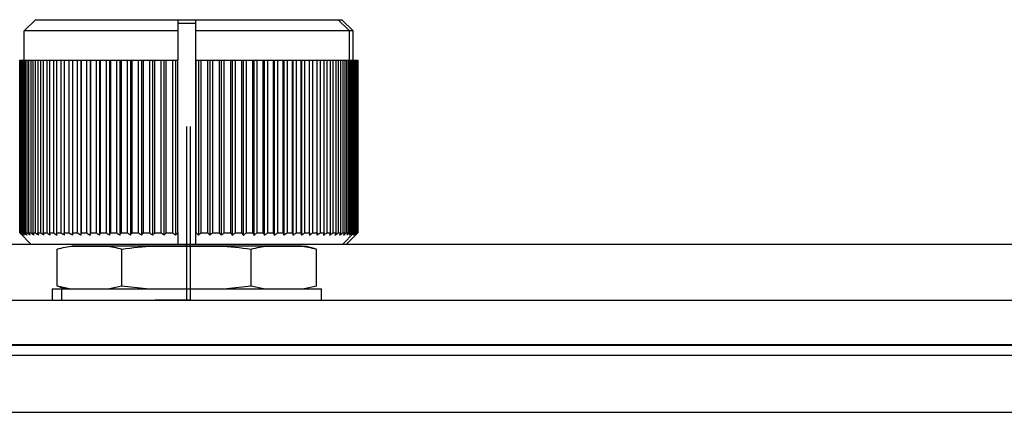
# Model space of a CAD drawing. Header units: millimetres. Extents: x -252 to 109, y -16 to 256.
# Tile 10 of 15: x -22 to 22, y 135 to 153. Entities that reach past the tile are written whole.
import ezdxf

# ---------------------------------------------------------------- set-up
doc = ezdxf.new("R2010")
doc.units = ezdxf.units.MM
doc.header["$PDSIZE"] = -1

msp = doc.modelspace()

# ---------------------------------------------------------------- linework, layer by layer
at = {"color": 7, "linetype": 'Continuous', "lineweight": 25}
for p, q in [((-20.856, 152.907), (-21.356, 152.407)), ((-20.856, 152.907), (-7.19, 152.907)), ((-14.505, 152.773), (-14.504, 152.407)), ((-14.504, 152.907), (-14.504, 152.773)), ((-14.504, 152.773), (-14.504, 152.757)), ((-14.504, 152.757), (-13.705, 152.757)), ((-13.705, 152.757), (-13.705, 152.907)), ((-13.705, 142.907), (-13.705, 152.757)), ((-13.704, 152.757), (-13.704, 152.907)), ((-13.704, 152.407), (-13.705, 152.757)), ((-13.705, 152.757), (-13.704, 152.757)), ((-7.356, 152.907), (-6.856, 152.407)), ((-7.19, 152.907), (-6.69, 152.407)), ((-14.504, 152.407), (-21.356, 152.407)), ((-21.356, 151.107), (-21.356, 152.407)), ((-14.504, 152.407), (-14.504, 151.107)), ((-6.69, 152.407), (-13.704, 152.407)), ((-13.704, 151.107), (-13.704, 152.407)), ((-6.856, 151.107), (-6.856, 152.407)), ((-6.689, 151.107), (-6.689, 152.407)), ((-21.556, 151.107), (-14.504, 151.107)), ((-21.555, 143.407), (-21.555, 151.107)), ((-21.547, 151.107), (-21.547, 143.407)), ((-21.525, 143.407), (-21.525, 151.107)), ((-21.504, 151.107), (-21.504, 143.407)), ((-21.46, 143.407), (-21.46, 151.107)), ((-21.424, 151.107), (-21.424, 143.407)), ((-21.359, 143.407), (-21.359, 151.107)), ((-21.308, 151.107), (-21.308, 143.407)), ((-21.222, 143.407), (-21.222, 151.107)), ((-21.158, 151.107), (-21.158, 143.407)), ((-21.051, 143.407), (-21.051, 151.107)), ((-20.973, 151.107), (-20.973, 143.407)), ((-20.846, 143.407), (-20.846, 151.107)), ((-20.755, 151.107), (-20.755, 143.407)), ((-20.609, 143.407), (-20.609, 151.107)), ((-20.504, 151.107), (-20.504, 143.407)), ((-20.339, 143.407), (-20.339, 151.107)), ((-20.222, 151.107), (-20.222, 143.407)), ((-20.039, 143.407), (-20.039, 151.107)), ((-19.911, 151.107), (-19.911, 143.407)), ((-19.71, 143.407), (-19.71, 151.107)), ((-19.571, 151.107), (-19.571, 143.407)), ((-19.354, 143.407), (-19.354, 151.107)), ((-19.207, 151.107), (-19.207, 143.302)), ((-19.204, 151.107), (-19.204, 143.407)), ((-18.973, 143.407), (-18.973, 151.107)), ((-18.826, 151.107), (-18.826, 143.302)), ((-18.813, 151.107), (-18.813, 143.407)), ((-18.567, 143.407), (-18.567, 151.107)), ((-18.421, 151.107), (-18.421, 143.302)), ((-18.398, 151.107), (-18.398, 143.407)), ((-18.14, 143.407), (-18.14, 151.107)), ((-17.996, 151.107), (-17.996, 143.302)), ((-17.963, 151.107), (-17.963, 143.407)), ((-17.694, 143.407), (-17.694, 151.107)), ((-17.552, 151.107), (-17.552, 143.302)), ((-17.509, 151.107), (-17.509, 143.407)), ((-17.229, 143.407), (-17.229, 151.107)), ((-17.091, 151.107), (-17.091, 143.302)), ((-17.038, 151.107), (-17.038, 143.407)), ((-16.75, 143.407), (-16.75, 151.107)), ((-16.616, 151.107), (-16.616, 143.302)), ((-16.554, 151.107), (-16.554, 143.407)), ((-16.258, 143.407), (-16.258, 151.107)), ((-16.128, 151.107), (-16.128, 143.302)), ((-16.057, 151.107), (-16.057, 143.407)), ((-15.755, 143.407), (-15.755, 151.107)), ((-15.631, 151.107), (-15.631, 143.302)), ((-15.55, 151.107), (-15.55, 143.407)), ((-15.244, 143.407), (-15.244, 151.107)), ((-15.126, 151.107), (-15.126, 143.302)), ((-15.037, 151.107), (-15.037, 143.407)), ((-14.728, 143.407), (-14.728, 151.107)), ((-14.616, 151.107), (-14.616, 143.302)), ((-14.519, 151.107), (-14.519, 143.407)), ((-14.504, 143.407), (-14.504, 151.107)), ((-13.704, 151.107), (-13.704, 143.407)), ((-13.704, 151.107), (-6.489, 151.107)), ((-13.688, 143.407), (-13.688, 151.107)), ((-13.591, 151.107), (-13.591, 143.302)), ((-13.48, 151.107), (-13.48, 143.407)), ((-13.171, 143.407), (-13.171, 151.107)), ((-13.082, 151.107), (-13.082, 143.302)), ((-12.964, 151.107), (-12.964, 143.407)), ((-12.657, 143.407), (-12.657, 151.107)), ((-12.577, 151.107), (-12.577, 143.302)), ((-12.453, 151.107), (-12.453, 143.407)), ((-12.151, 143.407), (-12.151, 151.107)), ((-12.079, 151.107), (-12.079, 143.302)), ((-11.95, 151.107), (-11.95, 143.407)), ((-11.654, 143.407), (-11.654, 151.107)), ((-11.592, 151.107), (-11.592, 143.302)), ((-11.458, 151.107), (-11.458, 143.407)), ((-11.17, 143.407), (-11.17, 151.107)), ((-11.117, 151.107), (-11.117, 143.302)), ((-10.979, 151.107), (-10.979, 143.407)), ((-10.699, 143.407), (-10.699, 151.107)), ((-10.656, 151.107), (-10.656, 143.302)), ((-10.515, 151.107), (-10.515, 143.407)), ((-10.245, 143.407), (-10.245, 151.107)), ((-10.212, 151.107), (-10.212, 143.302)), ((-10.068, 151.107), (-10.068, 143.407)), ((-9.81, 143.407), (-9.81, 151.107)), ((-9.787, 151.107), (-9.787, 143.302)), ((-9.641, 151.107), (-9.641, 143.407)), ((-9.396, 143.407), (-9.396, 151.107)), ((-9.383, 151.107), (-9.383, 143.302)), ((-9.236, 151.107), (-9.236, 143.407)), ((-9.005, 143.407), (-9.005, 151.107)), ((-9.002, 151.107), (-9.002, 143.302)), ((-8.855, 151.107), (-8.855, 143.407)), ((-8.639, 143.407), (-8.639, 151.107)), ((-8.499, 151.107), (-8.499, 143.407)), ((-8.299, 143.407), (-8.299, 151.107)), ((-8.17, 151.107), (-8.17, 143.407)), ((-7.988, 143.407), (-7.988, 151.107)), ((-7.871, 151.107), (-7.871, 143.407)), ((-7.706, 143.407), (-7.706, 151.107)), ((-7.602, 151.107), (-7.602, 143.407)), ((-7.456, 143.407), (-7.456, 151.107)), ((-7.364, 151.107), (-7.364, 143.407)), ((-7.238, 143.407), (-7.238, 151.107)), ((-7.159, 151.107), (-7.159, 143.407)), ((-7.053, 143.407), (-7.053, 151.107)), ((-6.989, 151.107), (-6.989, 143.407)), ((-6.903, 143.407), (-6.903, 151.107)), ((-6.852, 151.107), (-6.852, 143.407)), ((-6.788, 143.407), (-6.788, 151.107)), ((-6.752, 151.107), (-6.752, 143.407)), ((-6.708, 143.407), (-6.708, 151.107)), ((-6.687, 151.107), (-6.687, 143.407)), ((-6.665, 143.407), (-6.665, 151.107)), ((-6.658, 151.107), (-6.658, 143.407)), ((-6.656, 151.107), (-6.656, 143.407)), ((-6.602, 143.407), (-6.602, 151.107)), ((-6.569, 151.107), (-6.569, 143.407)), ((-6.53, 143.407), (-6.53, 151.107)), ((-6.511, 151.107), (-6.511, 143.407)), ((-6.494, 143.407), (-6.494, 151.107)), ((-6.489, 151.107), (-6.489, 143.407)), ((-21.556, 143.407), (-21.555, 143.407)), ((-21.056, 142.907), (-21.556, 143.407)), ((-21.547, 143.407), (-21.525, 143.407)), ((-21.504, 143.407), (-21.46, 143.407)), ((-21.424, 143.407), (-21.359, 143.407)), ((-21.308, 143.407), (-21.222, 143.407)), ((-21.158, 143.407), (-21.051, 143.407)), ((-20.973, 143.407), (-20.846, 143.407)), ((-20.755, 143.407), (-20.609, 143.407)), ((-20.504, 143.407), (-20.339, 143.407)), ((-20.222, 143.407), (-20.039, 143.407)), ((-19.911, 143.407), (-19.71, 143.407)), ((-19.571, 143.407), (-19.354, 143.407)), ((-19.204, 143.407), (-18.973, 143.407)), ((-18.813, 143.407), (-18.567, 143.407)), ((-18.398, 143.407), (-18.14, 143.407)), ((-17.963, 143.407), (-17.694, 143.407)), ((-17.509, 143.407), (-17.229, 143.407)), ((-17.038, 143.407), (-16.75, 143.407)), ((-16.554, 143.407), (-16.258, 143.407)), ((-16.057, 143.407), (-15.755, 143.407)), ((-15.55, 143.407), (-15.244, 143.407)), ((-15.037, 143.407), (-14.728, 143.407)), ((-14.519, 143.407), (-14.504, 143.407)), ((-14.504, 143.407), (-14.504, 142.907)), ((-13.704, 143.407), (-13.688, 143.407)), ((-13.704, 142.907), (-13.704, 143.407)), ((-13.48, 143.407), (-13.171, 143.407)), ((-12.964, 143.407), (-12.657, 143.407)), ((-12.453, 143.407), (-12.151, 143.407)), ((-11.95, 143.407), (-11.654, 143.407)), ((-11.458, 143.407), (-11.17, 143.407)), ((-10.979, 143.407), (-10.699, 143.407)), ((-10.515, 143.407), (-10.245, 143.407)), ((-10.068, 143.407), (-9.81, 143.407)), ((-9.641, 143.407), (-9.396, 143.407)), ((-9.236, 143.407), (-9.005, 143.407)), ((-8.855, 143.407), (-8.639, 143.407)), ((-8.499, 143.407), (-8.299, 143.407)), ((-8.17, 143.407), (-7.988, 143.407)), ((-7.871, 143.407), (-7.706, 143.407)), ((-7.602, 143.407), (-7.456, 143.407)), ((-7.364, 143.407), (-7.238, 143.407)), ((-7.159, 143.407), (-7.053, 143.407)), ((-7.156, 142.907), (-6.656, 143.407)), ((-6.99, 142.907), (-6.49, 143.407)), ((-6.989, 143.407), (-6.903, 143.407)), ((-6.852, 143.407), (-6.788, 143.407)), ((-6.752, 143.407), (-6.708, 143.407)), ((-6.687, 143.407), (-6.665, 143.407)), ((-6.663, 143.407), (-6.602, 143.407)), ((-6.569, 143.407), (-6.53, 143.407)), ((-6.511, 143.407), (-6.494, 143.407)), ((-56.545, 142.907), (72.499, 142.907)), ((-19.88, 141.036), (-19.88, 142.679)), ((-9.002, 142.815), (-19.211, 142.815)), ((-17.005, 141.036), (-17.005, 142.679)), ((-14.118, 142.815), (-14.118, 142.907)), ((-11.232, 141.036), (-11.232, 142.679)), ((-8.333, 141.036), (-8.333, 142.679)), ((-20.106, 140.907), (-20.106, 140.407)), ((-20.106, 140.907), (-8.106, 140.907)), ((-19.339, 140.907), (-19.88, 141.036)), ((-19.695, 140.907), (-19.695, 140.407)), ((-17.005, 141.036), (-17.546, 140.907)), ((-15.92, 140.907), (-17.005, 141.036)), ((-11.232, 141.036), (-12.318, 140.907)), ((-10.687, 140.907), (-11.232, 141.036)), ((-8.333, 141.036), (-8.878, 140.907)), ((-8.106, 140.407), (-8.106, 140.907)), ((-56.545, 140.407), (72.455, 140.407)), ((-58.02, 138.398), (73.974, 138.398)), ((73.845, 138.415), (-57.891, 138.415)), ((74.344, 137.942), (-58.39, 137.942)), ((-58.522, 135.407), (74.477, 135.407))]:
    msp.add_line(p, q, dxfattribs=at)
at = {"color": 7, "linetype": 'Continuous'}
for p, q in [((-14.106, 140.407), (-14.106, 148.143)), ((-13.939, 140.407), (-13.939, 148.143)), ((-14.106, 140.407), (-15.514, 140.407)), ((-13.939, 140.407), (-14.452, 140.407))]:
    msp.add_line(p, q, dxfattribs=at)
at = {"color": 7, "linetype": 'Continuous', "lineweight": 25}
for points, knots in [([(-21.555, 143.407), (-21.534, 143.388), (-21.498, 143.352), (-21.462, 143.318), (-21.447, 143.302)], [0, 0, 0, 0, 0.56, 1, 1, 1, 1]), ([(-21.447, 143.302), (-21.465, 143.322), (-21.499, 143.357), (-21.532, 143.392), (-21.547, 143.407)], [0, 0, 0, 0, 0.56, 1, 1, 1, 1]), ([(-21.525, 143.407), (-21.504, 143.388), (-21.466, 143.352), (-21.427, 143.318), (-21.411, 143.302)], [0, 0, 0, 0, 0.56, 1, 1, 1, 1]), ([(-21.411, 143.302), (-21.428, 143.322), (-21.459, 143.357), (-21.49, 143.392), (-21.504, 143.407)], [0, 0, 0, 0, 0.56, 1, 1, 1, 1]), ([(-21.46, 143.407), (-21.438, 143.388), (-21.397, 143.352), (-21.357, 143.318), (-21.339, 143.302)], [0, 0, 0, 0, 0.56, 1, 1, 1, 1]), ([(-21.339, 143.302), (-21.355, 143.322), (-21.383, 143.357), (-21.411, 143.392), (-21.424, 143.407)], [0, 0, 0, 0, 0.56, 1, 1, 1, 1]), ([(-21.359, 143.407), (-21.335, 143.388), (-21.293, 143.352), (-21.251, 143.318), (-21.232, 143.302)], [0, 0, 0, 0, 0.56, 1, 1, 1, 1]), ([(-21.232, 143.302), (-21.247, 143.322), (-21.272, 143.357), (-21.297, 143.392), (-21.308, 143.407)], [0, 0, 0, 0, 0.56, 1, 1, 1, 1]), ([(-21.222, 143.407), (-21.198, 143.388), (-21.154, 143.352), (-21.11, 143.318), (-21.091, 143.302)], [0, 0, 0, 0, 0.56, 1, 1, 1, 1]), ([(-21.091, 143.302), (-21.103, 143.322), (-21.126, 143.357), (-21.148, 143.392), (-21.158, 143.407)], [0, 0, 0, 0, 0.56, 1, 1, 1, 1]), ([(-21.051, 143.407), (-21.026, 143.388), (-20.981, 143.352), (-20.935, 143.318), (-20.915, 143.302)], [0, 0, 0, 0, 0.56, 1, 1, 1, 1]), ([(-20.915, 143.302), (-20.926, 143.322), (-20.945, 143.357), (-20.965, 143.392), (-20.973, 143.407)], [0, 0, 0, 0, 0.56, 1, 1, 1, 1]), ([(-20.846, 143.407), (-20.82, 143.388), (-20.774, 143.352), (-20.727, 143.318), (-20.707, 143.302)], [0, 0, 0, 0, 0.56, 1, 1, 1, 1]), ([(-20.707, 143.302), (-20.716, 143.322), (-20.732, 143.357), (-20.748, 143.392), (-20.755, 143.407)], [0, 0, 0, 0, 0.56, 1, 1, 1, 1]), ([(-20.609, 143.407), (-20.582, 143.388), (-20.534, 143.352), (-20.487, 143.318), (-20.466, 143.302)], [0, 0, 0, 0, 0.56, 1, 1, 1, 1]), ([(-20.466, 143.302), (-20.473, 143.322), (-20.486, 143.357), (-20.498, 143.392), (-20.504, 143.407)], [0, 0, 0, 0, 0.56, 1, 1, 1, 1]), ([(-20.339, 143.407), (-20.312, 143.388), (-20.264, 143.352), (-20.215, 143.318), (-20.194, 143.302)], [0, 0, 0, 0, 0.56, 1, 1, 1, 1]), ([(-20.194, 143.302), (-20.199, 143.322), (-20.209, 143.357), (-20.218, 143.392), (-20.222, 143.407)], [0, 0, 0, 0, 0.56, 1, 1, 1, 1]), ([(-20.039, 143.407), (-20.012, 143.388), (-19.963, 143.352), (-19.914, 143.318), (-19.893, 143.302)], [0, 0, 0, 0, 0.56, 1, 1, 1, 1]), ([(-19.893, 143.302), (-19.896, 143.322), (-19.902, 143.357), (-19.908, 143.392), (-19.911, 143.407)], [0, 0, 0, 0, 0.56, 1, 1, 1, 1]), ([(-19.71, 143.407), (-19.683, 143.388), (-19.634, 143.352), (-19.585, 143.318), (-19.563, 143.302)], [0, 0, 0, 0, 0.56, 1, 1, 1, 1]), ([(-19.563, 143.302), (-19.564, 143.322), (-19.567, 143.357), (-19.569, 143.392), (-19.571, 143.407)], [0, 0, 0, 0, 0.56, 1, 1, 1, 1]), ([(-19.354, 143.407), (-19.327, 143.388), (-19.278, 143.352), (-19.228, 143.318), (-19.207, 143.302)], [0, 0, 0, 0, 0.56, 1, 1, 1, 1]), ([(-19.207, 143.302), (-19.206, 143.322), (-19.205, 143.357), (-19.204, 143.392), (-19.204, 143.407)], [0, 0, 0, 0, 0.56, 1, 1, 1, 1]), ([(-18.973, 143.407), (-18.945, 143.388), (-18.896, 143.352), (-18.847, 143.318), (-18.826, 143.302)], [0, 0, 0, 0, 0.56, 1, 1, 1, 1]), ([(-18.826, 143.302), (-18.823, 143.322), (-18.819, 143.357), (-18.815, 143.392), (-18.813, 143.407)], [0, 0, 0, 0, 0.56, 1, 1, 1, 1]), ([(-18.567, 143.407), (-18.54, 143.388), (-18.492, 143.352), (-18.443, 143.318), (-18.421, 143.302)], [0, 0, 0, 0, 0.56, 1, 1, 1, 1]), ([(-18.421, 143.302), (-18.417, 143.322), (-18.409, 143.357), (-18.402, 143.392), (-18.398, 143.407)], [0, 0, 0, 0, 0.56, 1, 1, 1, 1]), ([(-18.14, 143.407), (-18.113, 143.388), (-18.066, 143.352), (-18.017, 143.318), (-17.996, 143.302)], [0, 0, 0, 0, 0.56, 1, 1, 1, 1]), ([(-17.996, 143.302), (-17.99, 143.322), (-17.979, 143.357), (-17.968, 143.392), (-17.963, 143.407)], [0, 0, 0, 0, 0.56, 1, 1, 1, 1]), ([(-17.694, 143.407), (-17.667, 143.388), (-17.62, 143.352), (-17.573, 143.318), (-17.552, 143.302)], [0, 0, 0, 0, 0.56, 1, 1, 1, 1]), ([(-17.552, 143.302), (-17.544, 143.322), (-17.53, 143.357), (-17.515, 143.392), (-17.509, 143.407)], [0, 0, 0, 0, 0.56, 1, 1, 1, 1]), ([(-17.229, 143.407), (-17.204, 143.388), (-17.158, 143.352), (-17.112, 143.318), (-17.091, 143.302)], [0, 0, 0, 0, 0.56, 1, 1, 1, 1]), ([(-17.091, 143.302), (-17.082, 143.322), (-17.064, 143.357), (-17.046, 143.392), (-17.038, 143.407)], [0, 0, 0, 0, 0.56, 1, 1, 1, 1]), ([(-16.75, 143.407), (-16.725, 143.388), (-16.68, 143.352), (-16.636, 143.318), (-16.616, 143.302)], [0, 0, 0, 0, 0.56, 1, 1, 1, 1]), ([(-16.616, 143.302), (-16.604, 143.322), (-16.583, 143.357), (-16.563, 143.392), (-16.554, 143.407)], [0, 0, 0, 0, 0.56, 1, 1, 1, 1]), ([(-16.258, 143.407), (-16.234, 143.388), (-16.191, 143.352), (-16.147, 143.318), (-16.128, 143.302)], [0, 0, 0, 0, 0.56, 1, 1, 1, 1]), ([(-16.128, 143.302), (-16.115, 143.322), (-16.091, 143.357), (-16.067, 143.392), (-16.057, 143.407)], [0, 0, 0, 0, 0.56, 1, 1, 1, 1]), ([(-15.755, 143.407), (-15.732, 143.388), (-15.691, 143.352), (-15.649, 143.318), (-15.631, 143.302)], [0, 0, 0, 0, 0.56, 1, 1, 1, 1]), ([(-15.631, 143.302), (-15.616, 143.322), (-15.589, 143.357), (-15.562, 143.392), (-15.55, 143.407)], [0, 0, 0, 0, 0.56, 1, 1, 1, 1]), ([(-15.244, 143.407), (-15.222, 143.388), (-15.183, 143.352), (-15.143, 143.318), (-15.126, 143.302)], [0, 0, 0, 0, 0.56, 1, 1, 1, 1]), ([(-15.126, 143.302), (-15.109, 143.322), (-15.08, 143.357), (-15.05, 143.392), (-15.037, 143.407)], [0, 0, 0, 0, 0.56, 1, 1, 1, 1]), ([(-14.728, 143.407), (-14.707, 143.388), (-14.67, 143.352), (-14.633, 143.318), (-14.616, 143.302)], [0, 0, 0, 0, 0.56, 1, 1, 1, 1]), ([(-14.616, 143.302), (-14.598, 143.322), (-14.566, 143.357), (-14.533, 143.392), (-14.519, 143.407)], [0, 0, 0, 0, 0.56, 1, 1, 1, 1]), ([(-13.688, 143.407), (-13.67, 143.388), (-13.638, 143.352), (-13.606, 143.318), (-13.591, 143.302)], [0, 0, 0, 0, 0.56, 1, 1, 1, 1]), ([(-13.591, 143.302), (-13.571, 143.322), (-13.533, 143.357), (-13.496, 143.392), (-13.48, 143.407)], [0, 0, 0, 0, 0.56, 1, 1, 1, 1]), ([(-13.171, 143.407), (-13.154, 143.388), (-13.124, 143.352), (-13.095, 143.318), (-13.082, 143.302)], [0, 0, 0, 0, 0.56, 1, 1, 1, 1]), ([(-13.082, 143.302), (-13.06, 143.322), (-13.02, 143.357), (-12.981, 143.392), (-12.964, 143.407)], [0, 0, 0, 0, 0.56, 1, 1, 1, 1]), ([(-12.657, 143.407), (-12.642, 143.388), (-12.615, 143.352), (-12.589, 143.318), (-12.577, 143.302)], [0, 0, 0, 0, 0.56, 1, 1, 1, 1]), ([(-12.577, 143.302), (-12.554, 143.322), (-12.512, 143.357), (-12.471, 143.392), (-12.453, 143.407)], [0, 0, 0, 0, 0.56, 1, 1, 1, 1]), ([(-12.151, 143.407), (-12.138, 143.388), (-12.114, 143.352), (-12.09, 143.318), (-12.079, 143.302)], [0, 0, 0, 0, 0.56, 1, 1, 1, 1]), ([(-12.079, 143.302), (-12.055, 143.322), (-12.012, 143.357), (-11.969, 143.392), (-11.95, 143.407)], [0, 0, 0, 0, 0.56, 1, 1, 1, 1]), ([(-11.654, 143.407), (-11.643, 143.388), (-11.622, 143.352), (-11.601, 143.318), (-11.592, 143.302)], [0, 0, 0, 0, 0.56, 1, 1, 1, 1]), ([(-11.592, 143.302), (-11.567, 143.322), (-11.522, 143.357), (-11.478, 143.392), (-11.458, 143.407)], [0, 0, 0, 0, 0.56, 1, 1, 1, 1]), ([(-11.17, 143.407), (-11.16, 143.388), (-11.142, 143.352), (-11.124, 143.318), (-11.117, 143.302)], [0, 0, 0, 0, 0.56, 1, 1, 1, 1]), ([(-11.117, 143.302), (-11.091, 143.322), (-11.045, 143.357), (-10.999, 143.392), (-10.979, 143.407)], [0, 0, 0, 0, 0.56, 1, 1, 1, 1]), ([(-10.699, 143.407), (-10.691, 143.388), (-10.677, 143.352), (-10.662, 143.318), (-10.656, 143.302)], [0, 0, 0, 0, 0.56, 1, 1, 1, 1]), ([(-10.656, 143.302), (-10.63, 143.322), (-10.582, 143.357), (-10.535, 143.392), (-10.515, 143.407)], [0, 0, 0, 0, 0.56, 1, 1, 1, 1]), ([(-10.245, 143.407), (-10.239, 143.388), (-10.228, 143.352), (-10.217, 143.318), (-10.212, 143.302)], [0, 0, 0, 0, 0.56, 1, 1, 1, 1]), ([(-10.212, 143.302), (-10.185, 143.322), (-10.137, 143.357), (-10.089, 143.392), (-10.068, 143.407)], [0, 0, 0, 0, 0.56, 1, 1, 1, 1]), ([(-9.81, 143.407), (-9.806, 143.388), (-9.798, 143.352), (-9.791, 143.318), (-9.787, 143.302)], [0, 0, 0, 0, 0.56, 1, 1, 1, 1]), ([(-9.787, 143.302), (-9.76, 143.322), (-9.711, 143.357), (-9.663, 143.392), (-9.641, 143.407)], [0, 0, 0, 0, 0.56, 1, 1, 1, 1]), ([(-9.396, 143.407), (-9.394, 143.388), (-9.389, 143.352), (-9.385, 143.318), (-9.383, 143.302)], [0, 0, 0, 0, 0.56, 1, 1, 1, 1]), ([(-9.383, 143.302), (-9.356, 143.322), (-9.307, 143.357), (-9.258, 143.392), (-9.236, 143.407)], [0, 0, 0, 0, 0.56, 1, 1, 1, 1]), ([(-9.005, 143.407), (-9.004, 143.388), (-9.004, 143.352), (-9.003, 143.318), (-9.002, 143.302)], [0, 0, 0, 0, 0.56, 1, 1, 1, 1]), ([(-9.002, 143.302), (-8.975, 143.322), (-8.925, 143.357), (-8.876, 143.392), (-8.855, 143.407)], [0, 0, 0, 0, 0.56, 1, 1, 1, 1]), ([(-8.639, 143.407), (-8.64, 143.388), (-8.643, 143.352), (-8.645, 143.318), (-8.646, 143.302)], [0, 0, 0, 0, 0.56, 1, 1, 1, 1]), ([(-8.646, 143.302), (-8.619, 143.322), (-8.57, 143.357), (-8.52, 143.392), (-8.499, 143.407)], [0, 0, 0, 0, 0.56, 1, 1, 1, 1]), ([(-8.299, 143.407), (-8.302, 143.388), (-8.308, 143.352), (-8.314, 143.318), (-8.317, 143.302)], [0, 0, 0, 0, 0.56, 1, 1, 1, 1]), ([(-8.317, 143.302), (-8.29, 143.322), (-8.241, 143.357), (-8.192, 143.392), (-8.17, 143.407)], [0, 0, 0, 0, 0.56, 1, 1, 1, 1]), ([(-7.988, 143.407), (-7.993, 143.388), (-8.002, 143.352), (-8.012, 143.318), (-8.016, 143.302)], [0, 0, 0, 0, 0.56, 1, 1, 1, 1]), ([(-8.016, 143.302), (-7.989, 143.322), (-7.94, 143.357), (-7.892, 143.392), (-7.871, 143.407)], [0, 0, 0, 0, 0.56, 1, 1, 1, 1]), ([(-7.706, 143.407), (-7.713, 143.388), (-7.726, 143.352), (-7.739, 143.318), (-7.744, 143.302)], [0, 0, 0, 0, 0.56, 1, 1, 1, 1]), ([(-7.744, 143.302), (-7.718, 143.322), (-7.67, 143.357), (-7.622, 143.392), (-7.602, 143.407)], [0, 0, 0, 0, 0.56, 1, 1, 1, 1]), ([(-7.456, 143.407), (-7.465, 143.388), (-7.481, 143.352), (-7.497, 143.318), (-7.504, 143.302)], [0, 0, 0, 0, 0.56, 1, 1, 1, 1]), ([(-7.504, 143.302), (-7.478, 143.322), (-7.431, 143.357), (-7.385, 143.392), (-7.364, 143.407)], [0, 0, 0, 0, 0.56, 1, 1, 1, 1]), ([(-7.238, 143.407), (-7.248, 143.388), (-7.268, 143.352), (-7.287, 143.318), (-7.295, 143.302)], [0, 0, 0, 0, 0.56, 1, 1, 1, 1]), ([(-7.295, 143.302), (-7.27, 143.322), (-7.225, 143.357), (-7.179, 143.392), (-7.159, 143.407)], [0, 0, 0, 0, 0.56, 1, 1, 1, 1]), ([(-7.053, 143.407), (-7.066, 143.388), (-7.088, 143.352), (-7.11, 143.318), (-7.12, 143.302)], [0, 0, 0, 0, 0.56, 1, 1, 1, 1]), ([(-7.12, 143.302), (-7.096, 143.322), (-7.052, 143.357), (-7.008, 143.392), (-6.989, 143.407)], [0, 0, 0, 0, 0.56, 1, 1, 1, 1]), ([(-6.903, 143.407), (-6.917, 143.388), (-6.942, 143.352), (-6.968, 143.318), (-6.979, 143.302)], [0, 0, 0, 0, 0.56, 1, 1, 1, 1]), ([(-6.979, 143.302), (-6.955, 143.322), (-6.913, 143.357), (-6.871, 143.392), (-6.852, 143.407)], [0, 0, 0, 0, 0.56, 1, 1, 1, 1]), ([(-6.788, 143.407), (-6.804, 143.388), (-6.832, 143.352), (-6.86, 143.318), (-6.873, 143.302)], [0, 0, 0, 0, 0.56, 1, 1, 1, 1]), ([(-6.873, 143.302), (-6.85, 143.322), (-6.81, 143.357), (-6.769, 143.392), (-6.752, 143.407)], [0, 0, 0, 0, 0.56, 1, 1, 1, 1]), ([(-6.708, 143.407), (-6.726, 143.388), (-6.757, 143.352), (-6.788, 143.318), (-6.801, 143.302)], [0, 0, 0, 0, 0.56, 1, 1, 1, 1]), ([(-6.801, 143.302), (-6.78, 143.322), (-6.742, 143.357), (-6.703, 143.392), (-6.687, 143.407)], [0, 0, 0, 0, 0.56, 1, 1, 1, 1]), ([(-6.665, 143.407), (-6.684, 143.388), (-6.717, 143.352), (-6.751, 143.318), (-6.766, 143.302)], [0, 0, 0, 0, 0.56, 1, 1, 1, 1]), ([(-6.766, 143.302), (-6.746, 143.322), (-6.71, 143.357), (-6.674, 143.392), (-6.658, 143.407)], [0, 0, 0, 0, 0.56, 1, 1, 1, 1]), ([(-6.602, 143.407), (-6.618, 143.388), (-6.647, 143.352), (-6.676, 143.318), (-6.689, 143.302)], [0, 0, 0, 0, 0.56, 1, 1, 1, 1]), ([(-6.689, 143.302), (-6.666, 143.322), (-6.626, 143.357), (-6.586, 143.392), (-6.569, 143.407)], [0, 0, 0, 0, 0.56, 1, 1, 1, 1]), ([(-6.53, 143.407), (-6.547, 143.388), (-6.579, 143.352), (-6.611, 143.318), (-6.624, 143.302)], [0, 0, 0, 0, 0.56, 1, 1, 1, 1]), ([(-6.624, 143.302), (-6.603, 143.322), (-6.565, 143.357), (-6.528, 143.392), (-6.511, 143.407)], [0, 0, 0, 0, 0.56, 1, 1, 1, 1]), ([(-6.494, 143.407), (-6.513, 143.388), (-6.547, 143.352), (-6.581, 143.318), (-6.596, 143.302)], [0, 0, 0, 0, 0.56, 1, 1, 1, 1]), ([(-6.596, 143.302), (-6.576, 143.322), (-6.54, 143.357), (-6.505, 143.392), (-6.489, 143.407)], [0, 0, 0, 0, 0.56, 1, 1, 1, 1]), ([(-19.88, 142.679), (-19.642, 142.745), (-19.402, 142.811), (-19.157, 142.814), (-19.139, 142.814), (-19.076, 142.814), (-18.842, 142.814), (-18.444, 142.814), (-18.046, 142.814), (-17.808, 142.814), (-17.744, 142.814), (-17.485, 142.812), (-17.244, 142.745), (-17.005, 142.679)], [0, 0, 0, 0, 0.249296, 0.251387, 0.255284, 0.268493, 0.316575, 0.499399, 0.68285, 0.730774, 0.747553, 0.749496, 1, 1, 1, 1]), ([(-17.005, 142.679), (-16.528, 142.745), (-16.046, 142.811), (-15.554, 142.814), (-15.517, 142.814), (-15.391, 142.814), (-14.92, 142.814), (-14.121, 142.814), (-13.322, 142.814), (-12.843, 142.814), (-12.715, 142.814), (-12.196, 142.812), (-11.712, 142.745), (-11.232, 142.679)], [0, 0, 0, 0, 0.249296, 0.251387, 0.255284, 0.268493, 0.316575, 0.499399, 0.68285, 0.730774, 0.747553, 0.749496, 1, 1, 1, 1]), ([(-11.232, 142.679), (-10.992, 142.745), (-10.75, 142.811), (-10.503, 142.814), (-10.484, 142.814), (-10.421, 142.814), (-10.185, 142.814), (-9.783, 142.814), (-9.382, 142.814), (-9.142, 142.814), (-9.077, 142.814), (-8.817, 142.812), (-8.574, 142.745), (-8.333, 142.679)], [0, 0, 0, 0, 0.2492963, 0.2513873, 0.2552837, 0.2684927, 0.3165752, 0.4993986, 0.6828503, 0.730774, 0.7475534, 0.7494964, 1, 1, 1, 1]), ([(-9.005, 142.806), (-8.927, 142.81), (-8.696, 142.82), (-8.478, 142.735), (-8.333, 142.679)], [0, 0, 0, 0, 0.333068, 1, 1, 1, 1]), ([(-19.421, 140.907), (-19.509, 140.92), (-19.668, 140.944), (-19.815, 141.008), (-19.88, 141.036)], [0, 0, 0, 0, 0.559243, 1, 1, 1, 1])]:
    msp.add_open_spline(points, degree=3, knots=knots, dxfattribs=at)
at = {"color": 7, "linetype": 'Continuous'}
for p in [(-14.106, 140.407), (-13.939, 140.407)]:
    msp.add_point(p, dxfattribs=at)

doc.saveas('drawing.dxf')
